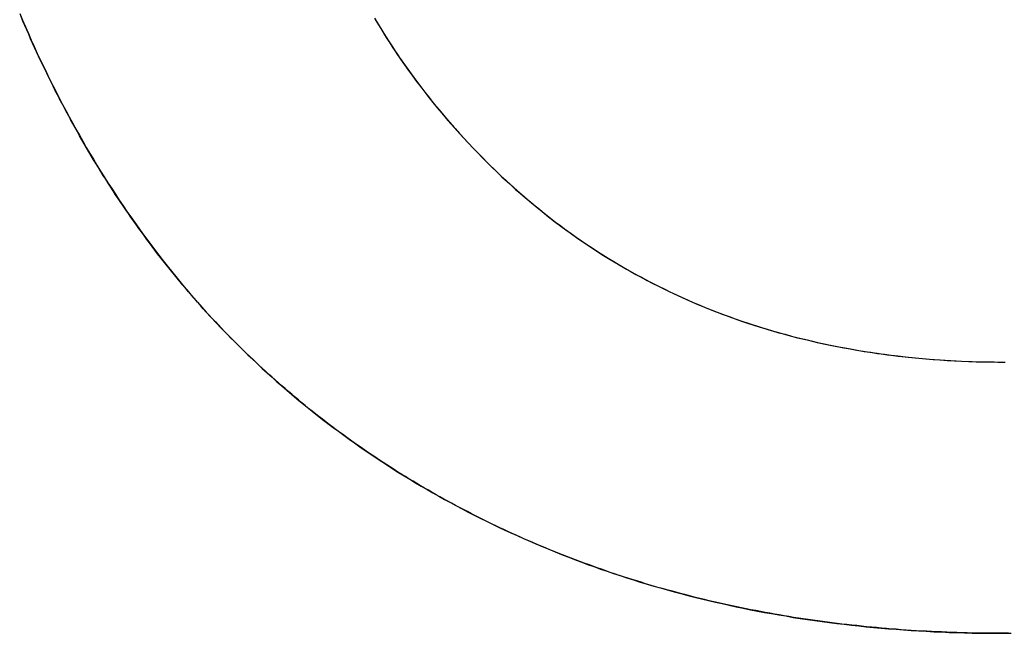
# Model space of a CAD drawing. Extents: x -3.81 to 3.81, y -1.89 to 1.9.
# Tile 81 of 149: x -0.0617 to -0.0179, y 1.1605 to 1.1878. Entities that reach past the tile are written whole.
import ezdxf

# ---------------------------------------------------------------- set-up
doc = ezdxf.new("R2010")
doc.units = 0
doc.layers.get('0').update_dxf_attribs({"linetype": 'CONTINUOUS'})

# ---------------------------------------------------------------- blocks, each defined once
blk = doc.blocks.new('*U1')
for p, q in [((-0.053401, 1.174802, 4.21), (-0.053401, 1.174802, 4.2098)), ((-0.053401, 1.174802, 4.21), (-0.053401, 1.174802, 4.2098)), ((-0.017915, 1.160488, 4.21), (-0.017915, 1.160488, 4.2098)), ((-0.017915, 1.160488, 4.21), (-0.017915, 1.160488, 4.2098))]:
    blk.add_line(p, q)
for points in [[(-0.053401, 1.1748, 4.21), (-0.053534, 1.17495, 4.21), (-0.053665, 1.1751, 4.21), (-0.053797, 1.17525, 4.21), (-0.053927, 1.1754, 4.21), (-0.054057, 1.17555, 4.21), (-0.054187, 1.1757, 4.21), (-0.054315, 1.17585, 4.21), (-0.054443, 1.176, 4.21), (-0.054571, 1.17615, 4.21), (-0.054698, 1.17631, 4.21), (-0.054824, 1.17646, 4.21), (-0.054949, 1.17662, 4.21), (-0.055074, 1.17677, 4.21), (-0.055198, 1.17693, 4.21), (-0.055322, 1.17709, 4.21), (-0.055445, 1.17724, 4.21), (-0.055567, 1.1774, 4.21), (-0.055689, 1.17756, 4.21), (-0.05581, 1.17772, 4.21), (-0.05593, 1.17788, 4.21), (-0.05605, 1.17804, 4.21), (-0.056169, 1.17821, 4.21), (-0.056287, 1.17837, 4.21), (-0.056405, 1.17853, 4.21), (-0.056522, 1.1787, 4.21), (-0.056639, 1.17886, 4.21), (-0.056755, 1.17903, 4.21), (-0.05687, 1.17919, 4.21), (-0.056985, 1.17936, 4.21), (-0.057099, 1.17953, 4.21), (-0.057212, 1.17969, 4.21), (-0.057325, 1.17986, 4.21), (-0.057437, 1.18003, 4.21), (-0.057548, 1.1802, 4.21), (-0.057659, 1.18037, 4.21), (-0.057769, 1.18055, 4.21), (-0.057878, 1.18072, 4.21), (-0.057987, 1.18089, 4.21), (-0.058096, 1.18106, 4.21), (-0.058203, 1.18124, 4.21), (-0.05831, 1.18141, 4.21), (-0.058417, 1.18159, 4.21), (-0.058522, 1.18177, 4.21), (-0.058627, 1.18194, 4.21), (-0.058732, 1.18212, 4.21), (-0.058835, 1.1823, 4.21), (-0.058938, 1.18248, 4.21), (-0.059041, 1.18266, 4.21), (-0.059143, 1.18284, 4.21), (-0.059244, 1.18302, 4.21), (-0.059345, 1.1832, 4.21), (-0.059444, 1.18338, 4.21), (-0.059544, 1.18357, 4.21), (-0.059642, 1.18375, 4.21), (-0.05974, 1.18394, 4.21), (-0.059838, 1.18412, 4.21), (-0.059935, 1.18431, 4.21), (-0.060031, 1.18449, 4.21), (-0.060126, 1.18468, 4.21), (-0.060221, 1.18487, 4.21), (-0.060315, 1.18506, 4.21), (-0.060408, 1.18525, 4.21), (-0.060501, 1.18544, 4.21), (-0.060594, 1.18563, 4.21), (-0.060685, 1.18582, 4.21), (-0.060776, 1.18601, 4.21), (-0.060867, 1.1862, 4.21), (-0.060956, 1.1864, 4.21), (-0.061045, 1.18659, 4.21), (-0.061134, 1.18679, 4.21), (-0.061222, 1.18698, 4.21), (-0.061309, 1.18718, 4.21), (-0.061395, 1.18738, 4.21), (-0.061481, 1.18757, 4.21), (-0.061566, 1.18777, 4.21), (-0.061651, 1.18797, 4.21)], [(-0.06171, 1.18811, 4.2098), (-0.061583, 1.18781, 4.2098), (-0.061455, 1.18751, 4.2098), (-0.061325, 1.18722, 4.2098), (-0.061194, 1.18692, 4.2098), (-0.061061, 1.18663, 4.2098), (-0.060927, 1.18633, 4.2098), (-0.060792, 1.18604, 4.2098), (-0.060655, 1.18576, 4.2098), (-0.060517, 1.18547, 4.2098), (-0.060377, 1.18518, 4.2098), (-0.060236, 1.1849, 4.2098), (-0.060093, 1.18462, 4.2098), (-0.059949, 1.18433, 4.2098), (-0.059803, 1.18405, 4.2098), (-0.059656, 1.18378, 4.2098), (-0.059508, 1.1835, 4.2098), (-0.059358, 1.18323, 4.2098), (-0.059207, 1.18295, 4.2098), (-0.059054, 1.18268, 4.2098), (-0.0589, 1.18241, 4.2098), (-0.058744, 1.18214, 4.2098), (-0.058587, 1.18187, 4.2098), (-0.058428, 1.18161, 4.2098), (-0.058268, 1.18134, 4.2098), (-0.058107, 1.18108, 4.2098), (-0.057944, 1.18082, 4.2098), (-0.057779, 1.18056, 4.2098), (-0.057614, 1.1803, 4.2098), (-0.057446, 1.18005, 4.2098), (-0.057278, 1.17979, 4.2098), (-0.057107, 1.17954, 4.2098), (-0.056936, 1.17929, 4.2098), (-0.056763, 1.17904, 4.2098), (-0.056588, 1.17879, 4.2098), (-0.056412, 1.17854, 4.2098), (-0.056235, 1.1783, 4.2098), (-0.056056, 1.17805, 4.2098), (-0.055876, 1.17781, 4.2098), (-0.055694, 1.17757, 4.2098), (-0.055511, 1.17733, 4.2098), (-0.055327, 1.17709, 4.2098), (-0.055141, 1.17686, 4.2098), (-0.054953, 1.17662, 4.2098), (-0.054764, 1.17639, 4.2098), (-0.054574, 1.17616, 4.2098), (-0.054382, 1.17593, 4.2098), (-0.054189, 1.1757, 4.2098), (-0.053994, 1.17547, 4.2098), (-0.053798, 1.17525, 4.2098), (-0.0536, 1.17502, 4.2098), (-0.053401, 1.1748, 4.2098)], [(-0.06171, 1.18811, 4.2098), (-0.061583, 1.18781, 4.2098), (-0.061455, 1.18751, 4.2098), (-0.061325, 1.18722, 4.2098), (-0.061194, 1.18692, 4.2098), (-0.061061, 1.18663, 4.2098), (-0.060927, 1.18633, 4.2098), (-0.060792, 1.18604, 4.2098), (-0.060655, 1.18576, 4.2098), (-0.060517, 1.18547, 4.2098), (-0.060377, 1.18518, 4.2098), (-0.060236, 1.1849, 4.2098), (-0.060093, 1.18462, 4.2098), (-0.059949, 1.18433, 4.2098), (-0.059803, 1.18405, 4.2098), (-0.059656, 1.18378, 4.2098), (-0.059508, 1.1835, 4.2098), (-0.059358, 1.18323, 4.2098), (-0.059207, 1.18295, 4.2098), (-0.059054, 1.18268, 4.2098), (-0.0589, 1.18241, 4.2098), (-0.058744, 1.18214, 4.2098), (-0.058587, 1.18187, 4.2098), (-0.058428, 1.18161, 4.2098), (-0.058268, 1.18134, 4.2098), (-0.058107, 1.18108, 4.2098), (-0.057944, 1.18082, 4.2098), (-0.057779, 1.18056, 4.2098), (-0.057614, 1.1803, 4.2098), (-0.057446, 1.18005, 4.2098), (-0.057278, 1.17979, 4.2098), (-0.057107, 1.17954, 4.2098), (-0.056936, 1.17929, 4.2098), (-0.056763, 1.17904, 4.2098), (-0.056588, 1.17879, 4.2098), (-0.056412, 1.17854, 4.2098), (-0.056235, 1.1783, 4.2098), (-0.056056, 1.17805, 4.2098), (-0.055876, 1.17781, 4.2098), (-0.055694, 1.17757, 4.2098), (-0.055511, 1.17733, 4.2098), (-0.055327, 1.17709, 4.2098), (-0.055141, 1.17686, 4.2098), (-0.054953, 1.17662, 4.2098), (-0.054764, 1.17639, 4.2098), (-0.054574, 1.17616, 4.2098), (-0.054382, 1.17593, 4.2098), (-0.054189, 1.1757, 4.2098), (-0.053994, 1.17547, 4.2098), (-0.053798, 1.17525, 4.2098), (-0.0536, 1.17502, 4.2098), (-0.053401, 1.1748, 4.2098)], [(-0.053401, 1.1748, 4.21), (-0.053534, 1.17495, 4.21), (-0.053665, 1.1751, 4.21), (-0.053797, 1.17525, 4.21), (-0.053927, 1.1754, 4.21), (-0.054057, 1.17555, 4.21), (-0.054187, 1.1757, 4.21), (-0.054315, 1.17585, 4.21), (-0.054443, 1.176, 4.21), (-0.054571, 1.17615, 4.21), (-0.054698, 1.17631, 4.21), (-0.054824, 1.17646, 4.21), (-0.054949, 1.17662, 4.21), (-0.055074, 1.17677, 4.21), (-0.055198, 1.17693, 4.21), (-0.055322, 1.17709, 4.21), (-0.055445, 1.17724, 4.21), (-0.055567, 1.1774, 4.21), (-0.055689, 1.17756, 4.21), (-0.05581, 1.17772, 4.21), (-0.05593, 1.17788, 4.21), (-0.05605, 1.17804, 4.21), (-0.056169, 1.17821, 4.21), (-0.056287, 1.17837, 4.21), (-0.056405, 1.17853, 4.21), (-0.056522, 1.1787, 4.21), (-0.056639, 1.17886, 4.21), (-0.056755, 1.17903, 4.21), (-0.05687, 1.17919, 4.21), (-0.056985, 1.17936, 4.21), (-0.057099, 1.17953, 4.21), (-0.057212, 1.17969, 4.21), (-0.057325, 1.17986, 4.21), (-0.057437, 1.18003, 4.21), (-0.057548, 1.1802, 4.21), (-0.057659, 1.18037, 4.21), (-0.057769, 1.18055, 4.21), (-0.057878, 1.18072, 4.21), (-0.057987, 1.18089, 4.21), (-0.058096, 1.18106, 4.21), (-0.058203, 1.18124, 4.21), (-0.05831, 1.18141, 4.21), (-0.058417, 1.18159, 4.21), (-0.058522, 1.18177, 4.21), (-0.058627, 1.18194, 4.21), (-0.058732, 1.18212, 4.21), (-0.058835, 1.1823, 4.21), (-0.058938, 1.18248, 4.21), (-0.059041, 1.18266, 4.21), (-0.059143, 1.18284, 4.21), (-0.059244, 1.18302, 4.21), (-0.059345, 1.1832, 4.21), (-0.059444, 1.18338, 4.21), (-0.059544, 1.18357, 4.21), (-0.059642, 1.18375, 4.21), (-0.05974, 1.18394, 4.21), (-0.059838, 1.18412, 4.21), (-0.059935, 1.18431, 4.21), (-0.060031, 1.18449, 4.21), (-0.060126, 1.18468, 4.21), (-0.060221, 1.18487, 4.21), (-0.060315, 1.18506, 4.21), (-0.060408, 1.18525, 4.21), (-0.060501, 1.18544, 4.21), (-0.060594, 1.18563, 4.21), (-0.060685, 1.18582, 4.21), (-0.060776, 1.18601, 4.21), (-0.060867, 1.1862, 4.21), (-0.060956, 1.1864, 4.21), (-0.061045, 1.18659, 4.21), (-0.061134, 1.18679, 4.21), (-0.061222, 1.18698, 4.21), (-0.061309, 1.18718, 4.21), (-0.061395, 1.18738, 4.21), (-0.061481, 1.18757, 4.21), (-0.061566, 1.18777, 4.21), (-0.061651, 1.18797, 4.21)], [(-0.045912, 1.18789, 4.21), (-0.045751, 1.18763, 4.21), (-0.045589, 1.18736, 4.21), (-0.045425, 1.1871, 4.21), (-0.045259, 1.18684, 4.21), (-0.045091, 1.18658, 4.21), (-0.04492, 1.18633, 4.21), (-0.044748, 1.18607, 4.21), (-0.044574, 1.18582, 4.21), (-0.044397, 1.18557, 4.21), (-0.044219, 1.18533, 4.21), (-0.044038, 1.18508, 4.21), (-0.043856, 1.18484, 4.21), (-0.043671, 1.1846, 4.21), (-0.043485, 1.18436, 4.21), (-0.043296, 1.18413, 4.21), (-0.043105, 1.18389, 4.21), (-0.042912, 1.18366, 4.21), (-0.042718, 1.18343, 4.21), (-0.042522, 1.1832, 4.21), (-0.042324, 1.18298, 4.21), (-0.042125, 1.18276, 4.21), (-0.041925, 1.18254, 4.21), (-0.041723, 1.18232, 4.21), (-0.04152, 1.1821, 4.21), (-0.041315, 1.18189, 4.21), (-0.041109, 1.18168, 4.21), (-0.040902, 1.18147, 4.21), (-0.040693, 1.18126, 4.21), (-0.040483, 1.18106, 4.21), (-0.040271, 1.18086, 4.21), (-0.040058, 1.18066, 4.21), (-0.039844, 1.18047, 4.21), (-0.039628, 1.18027, 4.21), (-0.039411, 1.18008, 4.21), (-0.039193, 1.17989, 4.21), (-0.038973, 1.17971, 4.21), (-0.038751, 1.17952, 4.21), (-0.038529, 1.17934, 4.21), (-0.038304, 1.17916, 4.21), (-0.038079, 1.17898, 4.21), (-0.037852, 1.17881, 4.21), (-0.037623, 1.17864, 4.21), (-0.037394, 1.17847, 4.21), (-0.037162, 1.1783, 4.21), (-0.03693, 1.17814, 4.21), (-0.036696, 1.17797, 4.21), (-0.03646, 1.17781, 4.21), (-0.036224, 1.17766, 4.21), (-0.035986, 1.1775, 4.21), (-0.035746, 1.17735, 4.21), (-0.035505, 1.1772, 4.21), (-0.035263, 1.17705, 4.21), (-0.035019, 1.1769, 4.21), (-0.034774, 1.17676, 4.21), (-0.034527, 1.17662, 4.21), (-0.034279, 1.17648, 4.21), (-0.03403, 1.17635, 4.21), (-0.033779, 1.17621, 4.21), (-0.033527, 1.17608, 4.21), (-0.033273, 1.17595, 4.21), (-0.033018, 1.17583, 4.21), (-0.032762, 1.1757, 4.21), (-0.032504, 1.17558, 4.21), (-0.032245, 1.17546, 4.21), (-0.031984, 1.17534, 4.21), (-0.031722, 1.17523, 4.21), (-0.031459, 1.17512, 4.21), (-0.031194, 1.17501, 4.21), (-0.030928, 1.1749, 4.21), (-0.03066, 1.1748, 4.21), (-0.030391, 1.1747, 4.21), (-0.030121, 1.1746, 4.21), (-0.029849, 1.1745, 4.21), (-0.029576, 1.1744, 4.21), (-0.029302, 1.17431, 4.21), (-0.029025, 1.17422, 4.21), (-0.028748, 1.17413, 4.21), (-0.028469, 1.17405, 4.21), (-0.028189, 1.17396, 4.21), (-0.027908, 1.17388, 4.21), (-0.027625, 1.17381, 4.21), (-0.02734, 1.17373, 4.21), (-0.027054, 1.17366, 4.21), (-0.026767, 1.17359, 4.21), (-0.026479, 1.17352, 4.21), (-0.026189, 1.17345, 4.21), (-0.025897, 1.17339, 4.21), (-0.025604, 1.17333, 4.21), (-0.02531, 1.17327, 4.21), (-0.025015, 1.17321, 4.21), (-0.024718, 1.17316, 4.21), (-0.024419, 1.1731, 4.21), (-0.024119, 1.17305, 4.21), (-0.023818, 1.17301, 4.21), (-0.023516, 1.17296, 4.21), (-0.023212, 1.17292, 4.21), (-0.022906, 1.17288, 4.21), (-0.0226, 1.17284, 4.21), (-0.022291, 1.17281, 4.21), (-0.021982, 1.17278, 4.21), (-0.021671, 1.17275, 4.21), (-0.021358, 1.17272, 4.21), (-0.021045, 1.17269, 4.21), (-0.020729, 1.17267, 4.21), (-0.020413, 1.17265, 4.21), (-0.020095, 1.17263, 4.21), (-0.019775, 1.17262, 4.21), (-0.019455, 1.1726, 4.21), (-0.019132, 1.17259, 4.21), (-0.018809, 1.17258, 4.21), (-0.018484, 1.17258, 4.21), (-0.018158, 1.17257, 4.21), (-0.01783, 1.17257, 4.21)], [(-0.045879, 1.18784, 4.2098), (-0.045637, 1.18744, 4.2098), (-0.04539, 1.18704, 4.2098), (-0.045138, 1.18666, 4.2098), (-0.044882, 1.18627, 4.2098), (-0.044622, 1.18589, 4.2098), (-0.044357, 1.18552, 4.2098), (-0.044087, 1.18515, 4.2098), (-0.043812, 1.18478, 4.2098), (-0.043533, 1.18442, 4.2098), (-0.04325, 1.18407, 4.2098), (-0.042961, 1.18372, 4.2098), (-0.042668, 1.18337, 4.2098), (-0.042372, 1.18303, 4.2098), (-0.042073, 1.1827, 4.2098), (-0.041771, 1.18237, 4.2098), (-0.041465, 1.18204, 4.2098), (-0.041156, 1.18173, 4.2098), (-0.040844, 1.18141, 4.2098), (-0.040529, 1.18111, 4.2098), (-0.040211, 1.1808, 4.2098), (-0.03989, 1.18051, 4.2098), (-0.039565, 1.18022, 4.2098), (-0.039237, 1.17993, 4.2098), (-0.038906, 1.17965, 4.2098), (-0.038572, 1.17938, 4.2098), (-0.038235, 1.17911, 4.2098), (-0.037895, 1.17884, 4.2098), (-0.037551, 1.17858, 4.2098), (-0.037204, 1.17833, 4.2098), (-0.036854, 1.17808, 4.2098), (-0.036501, 1.17784, 4.2098), (-0.036145, 1.1776, 4.2098), (-0.035786, 1.17737, 4.2098), (-0.035423, 1.17715, 4.2098), (-0.035057, 1.17693, 4.2098), (-0.034688, 1.17671, 4.2098), (-0.034316, 1.1765, 4.2098), (-0.033941, 1.1763, 4.2098), (-0.033563, 1.1761, 4.2098), (-0.033181, 1.17591, 4.2098), (-0.032796, 1.17572, 4.2098), (-0.032408, 1.17554, 4.2098), (-0.032017, 1.17536, 4.2098), (-0.031623, 1.17519, 4.2098), (-0.031225, 1.17502, 4.2098), (-0.030825, 1.17486, 4.2098), (-0.030421, 1.17471, 4.2098), (-0.030014, 1.17456, 4.2098), (-0.029604, 1.17441, 4.2098), (-0.029191, 1.17427, 4.2098), (-0.028774, 1.17414, 4.2098), (-0.028355, 1.17401, 4.2098), (-0.027932, 1.17389, 4.2098), (-0.027506, 1.17377, 4.2098), (-0.027077, 1.17366, 4.2098), (-0.026645, 1.17356, 4.2098), (-0.026209, 1.17345, 4.2098), (-0.025771, 1.17336, 4.2098), (-0.025329, 1.17327, 4.2098), (-0.024884, 1.17319, 4.2098), (-0.024436, 1.17311, 4.2098), (-0.023984, 1.17303, 4.2098), (-0.02353, 1.17297, 4.2098), (-0.023072, 1.1729, 4.2098), (-0.022612, 1.17285, 4.2098), (-0.022148, 1.17279, 4.2098), (-0.021681, 1.17275, 4.2098), (-0.02121, 1.17271, 4.2098), (-0.020737, 1.17267, 4.2098), (-0.02026, 1.17264, 4.2098), (-0.01978, 1.17262, 4.2098), (-0.019297, 1.1726, 4.2098), (-0.018811, 1.17258, 4.2098), (-0.018322, 1.17258, 4.2098), (-0.01783, 1.17257, 4.2098)], [(-0.045879, 1.18784, 4.2098), (-0.045637, 1.18744, 4.2098), (-0.04539, 1.18704, 4.2098), (-0.045138, 1.18666, 4.2098), (-0.044882, 1.18627, 4.2098), (-0.044622, 1.18589, 4.2098), (-0.044357, 1.18552, 4.2098), (-0.044087, 1.18515, 4.2098), (-0.043812, 1.18478, 4.2098), (-0.043533, 1.18442, 4.2098), (-0.04325, 1.18407, 4.2098), (-0.042961, 1.18372, 4.2098), (-0.042668, 1.18337, 4.2098), (-0.042372, 1.18303, 4.2098), (-0.042073, 1.1827, 4.2098), (-0.041771, 1.18237, 4.2098), (-0.041465, 1.18204, 4.2098), (-0.041156, 1.18173, 4.2098), (-0.040844, 1.18141, 4.2098), (-0.040529, 1.18111, 4.2098), (-0.040211, 1.1808, 4.2098), (-0.03989, 1.18051, 4.2098), (-0.039565, 1.18022, 4.2098), (-0.039237, 1.17993, 4.2098), (-0.038906, 1.17965, 4.2098), (-0.038572, 1.17938, 4.2098), (-0.038235, 1.17911, 4.2098), (-0.037895, 1.17884, 4.2098), (-0.037551, 1.17858, 4.2098), (-0.037204, 1.17833, 4.2098), (-0.036854, 1.17808, 4.2098), (-0.036501, 1.17784, 4.2098), (-0.036145, 1.1776, 4.2098), (-0.035786, 1.17737, 4.2098), (-0.035423, 1.17715, 4.2098), (-0.035057, 1.17693, 4.2098), (-0.034688, 1.17671, 4.2098), (-0.034316, 1.1765, 4.2098), (-0.033941, 1.1763, 4.2098), (-0.033563, 1.1761, 4.2098), (-0.033181, 1.17591, 4.2098), (-0.032796, 1.17572, 4.2098), (-0.032408, 1.17554, 4.2098), (-0.032017, 1.17536, 4.2098), (-0.031623, 1.17519, 4.2098), (-0.031225, 1.17502, 4.2098), (-0.030825, 1.17486, 4.2098), (-0.030421, 1.17471, 4.2098), (-0.030014, 1.17456, 4.2098), (-0.029604, 1.17441, 4.2098), (-0.029191, 1.17427, 4.2098), (-0.028774, 1.17414, 4.2098), (-0.028355, 1.17401, 4.2098), (-0.027932, 1.17389, 4.2098), (-0.027506, 1.17377, 4.2098), (-0.027077, 1.17366, 4.2098), (-0.026645, 1.17356, 4.2098), (-0.026209, 1.17345, 4.2098), (-0.025771, 1.17336, 4.2098), (-0.025329, 1.17327, 4.2098), (-0.024884, 1.17319, 4.2098), (-0.024436, 1.17311, 4.2098), (-0.023984, 1.17303, 4.2098), (-0.02353, 1.17297, 4.2098), (-0.023072, 1.1729, 4.2098), (-0.022612, 1.17285, 4.2098), (-0.022148, 1.17279, 4.2098), (-0.021681, 1.17275, 4.2098), (-0.02121, 1.17271, 4.2098), (-0.020737, 1.17267, 4.2098), (-0.02026, 1.17264, 4.2098), (-0.01978, 1.17262, 4.2098), (-0.019297, 1.1726, 4.2098), (-0.018811, 1.17258, 4.2098), (-0.018322, 1.17258, 4.2098), (-0.01783, 1.17257, 4.2098)], [(-0.045912, 1.18789, 4.21), (-0.045751, 1.18763, 4.21), (-0.045589, 1.18736, 4.21), (-0.045425, 1.1871, 4.21), (-0.045259, 1.18684, 4.21), (-0.045091, 1.18658, 4.21), (-0.04492, 1.18633, 4.21), (-0.044748, 1.18607, 4.21), (-0.044574, 1.18582, 4.21), (-0.044397, 1.18557, 4.21), (-0.044219, 1.18533, 4.21), (-0.044038, 1.18508, 4.21), (-0.043856, 1.18484, 4.21), (-0.043671, 1.1846, 4.21), (-0.043485, 1.18436, 4.21), (-0.043296, 1.18413, 4.21), (-0.043105, 1.18389, 4.21), (-0.042912, 1.18366, 4.21), (-0.042718, 1.18343, 4.21), (-0.042522, 1.1832, 4.21), (-0.042324, 1.18298, 4.21), (-0.042125, 1.18276, 4.21), (-0.041925, 1.18254, 4.21), (-0.041723, 1.18232, 4.21), (-0.04152, 1.1821, 4.21), (-0.041315, 1.18189, 4.21), (-0.041109, 1.18168, 4.21), (-0.040902, 1.18147, 4.21), (-0.040693, 1.18126, 4.21), (-0.040483, 1.18106, 4.21), (-0.040271, 1.18086, 4.21), (-0.040058, 1.18066, 4.21), (-0.039844, 1.18047, 4.21), (-0.039628, 1.18027, 4.21), (-0.039411, 1.18008, 4.21), (-0.039193, 1.17989, 4.21), (-0.038973, 1.17971, 4.21), (-0.038751, 1.17952, 4.21), (-0.038529, 1.17934, 4.21), (-0.038304, 1.17916, 4.21), (-0.038079, 1.17898, 4.21), (-0.037852, 1.17881, 4.21), (-0.037623, 1.17864, 4.21), (-0.037394, 1.17847, 4.21), (-0.037162, 1.1783, 4.21), (-0.03693, 1.17814, 4.21), (-0.036696, 1.17797, 4.21), (-0.03646, 1.17781, 4.21), (-0.036224, 1.17766, 4.21), (-0.035986, 1.1775, 4.21), (-0.035746, 1.17735, 4.21), (-0.035505, 1.1772, 4.21), (-0.035263, 1.17705, 4.21), (-0.035019, 1.1769, 4.21), (-0.034774, 1.17676, 4.21), (-0.034527, 1.17662, 4.21), (-0.034279, 1.17648, 4.21), (-0.03403, 1.17635, 4.21), (-0.033779, 1.17621, 4.21), (-0.033527, 1.17608, 4.21), (-0.033273, 1.17595, 4.21), (-0.033018, 1.17583, 4.21), (-0.032762, 1.1757, 4.21), (-0.032504, 1.17558, 4.21), (-0.032245, 1.17546, 4.21), (-0.031984, 1.17534, 4.21), (-0.031722, 1.17523, 4.21), (-0.031459, 1.17512, 4.21), (-0.031194, 1.17501, 4.21), (-0.030928, 1.1749, 4.21), (-0.03066, 1.1748, 4.21), (-0.030391, 1.1747, 4.21), (-0.030121, 1.1746, 4.21), (-0.029849, 1.1745, 4.21), (-0.029576, 1.1744, 4.21), (-0.029302, 1.17431, 4.21), (-0.029025, 1.17422, 4.21), (-0.028748, 1.17413, 4.21), (-0.028469, 1.17405, 4.21), (-0.028189, 1.17396, 4.21), (-0.027908, 1.17388, 4.21), (-0.027625, 1.17381, 4.21), (-0.02734, 1.17373, 4.21), (-0.027054, 1.17366, 4.21), (-0.026767, 1.17359, 4.21), (-0.026479, 1.17352, 4.21), (-0.026189, 1.17345, 4.21), (-0.025897, 1.17339, 4.21), (-0.025604, 1.17333, 4.21), (-0.02531, 1.17327, 4.21), (-0.025015, 1.17321, 4.21), (-0.024718, 1.17316, 4.21), (-0.024419, 1.1731, 4.21), (-0.024119, 1.17305, 4.21), (-0.023818, 1.17301, 4.21), (-0.023516, 1.17296, 4.21), (-0.023212, 1.17292, 4.21), (-0.022906, 1.17288, 4.21), (-0.0226, 1.17284, 4.21), (-0.022291, 1.17281, 4.21), (-0.021982, 1.17278, 4.21), (-0.021671, 1.17275, 4.21), (-0.021358, 1.17272, 4.21), (-0.021045, 1.17269, 4.21), (-0.020729, 1.17267, 4.21), (-0.020413, 1.17265, 4.21), (-0.020095, 1.17263, 4.21), (-0.019775, 1.17262, 4.21), (-0.019455, 1.1726, 4.21), (-0.019132, 1.17259, 4.21), (-0.018809, 1.17258, 4.21), (-0.018484, 1.17258, 4.21), (-0.018158, 1.17257, 4.21), (-0.01783, 1.17257, 4.21)], [(-0.017915, 1.16049, 4.21), (-0.018147, 1.16049, 4.21), (-0.018378, 1.16049, 4.21), (-0.018608, 1.16049, 4.21), (-0.018838, 1.16049, 4.21), (-0.019068, 1.1605, 4.21), (-0.019297, 1.1605, 4.21), (-0.019526, 1.16051, 4.21), (-0.019754, 1.16051, 4.21), (-0.019982, 1.16052, 4.21), (-0.020209, 1.16053, 4.21), (-0.020436, 1.16054, 4.21), (-0.020662, 1.16055, 4.21), (-0.020888, 1.16056, 4.21), (-0.021114, 1.16057, 4.21), (-0.021339, 1.16058, 4.21), (-0.021564, 1.16059, 4.21), (-0.021788, 1.1606, 4.21), (-0.022012, 1.16062, 4.21), (-0.022235, 1.16063, 4.21), (-0.022458, 1.16065, 4.21), (-0.022681, 1.16067, 4.21), (-0.022903, 1.16068, 4.21), (-0.023124, 1.1607, 4.21), (-0.023346, 1.16072, 4.21), (-0.023566, 1.16074, 4.21), (-0.023787, 1.16076, 4.21), (-0.024007, 1.16078, 4.21), (-0.024226, 1.1608, 4.21), (-0.024445, 1.16083, 4.21), (-0.024664, 1.16085, 4.21), (-0.024882, 1.16088, 4.21), (-0.025099, 1.1609, 4.21), (-0.025316, 1.16093, 4.21), (-0.025533, 1.16095, 4.21), (-0.02575, 1.16098, 4.21), (-0.025965, 1.16101, 4.21), (-0.026181, 1.16104, 4.21), (-0.026396, 1.16107, 4.21), (-0.02661, 1.1611, 4.21), (-0.026825, 1.16113, 4.21), (-0.027038, 1.16117, 4.21), (-0.027251, 1.1612, 4.21), (-0.027464, 1.16123, 4.21), (-0.027677, 1.16127, 4.21), (-0.027889, 1.16131, 4.21), (-0.0281, 1.16134, 4.21), (-0.028311, 1.16138, 4.21), (-0.028522, 1.16142, 4.21), (-0.028732, 1.16146, 4.21), (-0.028941, 1.1615, 4.21), (-0.029151, 1.16154, 4.21), (-0.02936, 1.16158, 4.21), (-0.029568, 1.16162, 4.21), (-0.029776, 1.16167, 4.21), (-0.029983, 1.16171, 4.21), (-0.03019, 1.16175, 4.21), (-0.030397, 1.1618, 4.21), (-0.030603, 1.16185, 4.21), (-0.030809, 1.16189, 4.21), (-0.031014, 1.16194, 4.21), (-0.031219, 1.16199, 4.21), (-0.031423, 1.16204, 4.21), (-0.031627, 1.16209, 4.21), (-0.031831, 1.16214, 4.21), (-0.032034, 1.1622, 4.21), (-0.032237, 1.16225, 4.21), (-0.032439, 1.1623, 4.21), (-0.03264, 1.16236, 4.21), (-0.032842, 1.16241, 4.21), (-0.033043, 1.16247, 4.21), (-0.033243, 1.16252, 4.21), (-0.033443, 1.16258, 4.21), (-0.033642, 1.16264, 4.21), (-0.033842, 1.1627, 4.21), (-0.03404, 1.16276, 4.21), (-0.034238, 1.16282, 4.21), (-0.034436, 1.16288, 4.21), (-0.034634, 1.16295, 4.21), (-0.034831, 1.16301, 4.21), (-0.035027, 1.16307, 4.21), (-0.035223, 1.16314, 4.21), (-0.035418, 1.1632, 4.21), (-0.035614, 1.16327, 4.21), (-0.035808, 1.16334, 4.21), (-0.036002, 1.16341, 4.21), (-0.036196, 1.16348, 4.21), (-0.03639, 1.16355, 4.21), (-0.036583, 1.16362, 4.21), (-0.036775, 1.16369, 4.21), (-0.036967, 1.16376, 4.21), (-0.037159, 1.16383, 4.21), (-0.03735, 1.16391, 4.21), (-0.03754, 1.16398, 4.21), (-0.037731, 1.16406, 4.21), (-0.037921, 1.16413, 4.21), (-0.03811, 1.16421, 4.21), (-0.038299, 1.16429, 4.21), (-0.038487, 1.16437, 4.21), (-0.038675, 1.16445, 4.21), (-0.038862, 1.16453, 4.21), (-0.039048, 1.16461, 4.21), (-0.039234, 1.16469, 4.21), (-0.039419, 1.16477, 4.21), (-0.039604, 1.16486, 4.21), (-0.039788, 1.16494, 4.21), (-0.039971, 1.16502, 4.21), (-0.040154, 1.16511, 4.21), (-0.040336, 1.16519, 4.21), (-0.040518, 1.16528, 4.21), (-0.040699, 1.16537, 4.21), (-0.04088, 1.16546, 4.21), (-0.041059, 1.16554, 4.21), (-0.041239, 1.16563, 4.21), (-0.041418, 1.16572, 4.21), (-0.041596, 1.16581, 4.21), (-0.041773, 1.16591, 4.21), (-0.04195, 1.166, 4.21), (-0.042126, 1.16609, 4.21), (-0.042302, 1.16618, 4.21), (-0.042478, 1.16628, 4.21), (-0.042652, 1.16637, 4.21), (-0.042826, 1.16647, 4.21), (-0.042999, 1.16657, 4.21), (-0.043172, 1.16666, 4.21), (-0.043344, 1.16676, 4.21), (-0.043516, 1.16686, 4.21), (-0.043687, 1.16696, 4.21), (-0.043858, 1.16706, 4.21), (-0.044027, 1.16716, 4.21), (-0.044197, 1.16726, 4.21), (-0.044365, 1.16736, 4.21), (-0.044533, 1.16747, 4.21), (-0.044701, 1.16757, 4.21), (-0.044868, 1.16767, 4.21), (-0.045034, 1.16778, 4.21), (-0.0452, 1.16789, 4.21), (-0.045365, 1.16799, 4.21), (-0.045529, 1.1681, 4.21), (-0.045693, 1.16821, 4.21), (-0.045857, 1.16832, 4.21), (-0.046019, 1.16842, 4.21), (-0.046181, 1.16853, 4.21), (-0.046343, 1.16865, 4.21), (-0.046504, 1.16876, 4.21), (-0.046664, 1.16887, 4.21), (-0.046824, 1.16898, 4.21), (-0.046983, 1.1691, 4.21), (-0.047142, 1.16921, 4.21), (-0.0473, 1.16933, 4.21), (-0.047457, 1.16944, 4.21), (-0.047614, 1.16956, 4.21), (-0.04777, 1.16967, 4.21), (-0.047926, 1.16979, 4.21), (-0.048081, 1.16991, 4.21), (-0.048235, 1.17003, 4.21), (-0.048389, 1.17015, 4.21), (-0.048543, 1.17027, 4.21), (-0.048695, 1.17039, 4.21), (-0.048847, 1.17051, 4.21), (-0.048999, 1.17064, 4.21), (-0.04915, 1.17076, 4.21), (-0.0493, 1.17089, 4.21), (-0.04945, 1.17101, 4.21), (-0.049599, 1.17114, 4.21), (-0.049747, 1.17126, 4.21), (-0.049895, 1.17139, 4.21), (-0.050042, 1.17152, 4.21), (-0.050189, 1.17165, 4.21), (-0.050335, 1.17178, 4.21), (-0.050481, 1.17191, 4.21), (-0.050626, 1.17204, 4.21), (-0.05077, 1.17217, 4.21), (-0.050914, 1.1723, 4.21), (-0.051057, 1.17243, 4.21), (-0.0512, 1.17257, 4.21), (-0.051342, 1.1727, 4.21), (-0.051483, 1.17284, 4.21), (-0.051624, 1.17297, 4.21), (-0.051764, 1.17311, 4.21), (-0.051904, 1.17325, 4.21), (-0.052043, 1.17338, 4.21), (-0.052182, 1.17352, 4.21), (-0.052319, 1.17366, 4.21), (-0.052457, 1.1738, 4.21), (-0.052593, 1.17394, 4.21), (-0.052729, 1.17408, 4.21), (-0.052865, 1.17423, 4.21), (-0.053, 1.17437, 4.21), (-0.053134, 1.17451, 4.21), (-0.053268, 1.17466, 4.21), (-0.053401, 1.1748, 4.21)], [(-0.053401, 1.1748, 4.2098), (-0.053201, 1.17458, 4.2098), (-0.052999, 1.17437, 4.2098), (-0.052796, 1.17415, 4.2098), (-0.052591, 1.17394, 4.2098), (-0.052386, 1.17373, 4.2098), (-0.052178, 1.17352, 4.2098), (-0.05197, 1.17331, 4.2098), (-0.05176, 1.1731, 4.2098), (-0.051549, 1.1729, 4.2098), (-0.051336, 1.1727, 4.2098), (-0.051123, 1.17249, 4.2098), (-0.050907, 1.17229, 4.2098), (-0.050691, 1.1721, 4.2098), (-0.050473, 1.1719, 4.2098), (-0.050254, 1.1717, 4.2098), (-0.050033, 1.17151, 4.2098), (-0.049811, 1.17132, 4.2098), (-0.049588, 1.17113, 4.2098), (-0.049364, 1.17094, 4.2098), (-0.049138, 1.17075, 4.2098), (-0.048911, 1.17057, 4.2098), (-0.048682, 1.17038, 4.2098), (-0.048452, 1.1702, 4.2098), (-0.048221, 1.17002, 4.2098), (-0.047988, 1.16984, 4.2098), (-0.047754, 1.16966, 4.2098), (-0.047519, 1.16949, 4.2098), (-0.047282, 1.16931, 4.2098), (-0.047045, 1.16914, 4.2098), (-0.046805, 1.16897, 4.2098), (-0.046565, 1.1688, 4.2098), (-0.046323, 1.16863, 4.2098), (-0.046079, 1.16847, 4.2098), (-0.045835, 1.1683, 4.2098), (-0.045589, 1.16814, 4.2098), (-0.045341, 1.16798, 4.2098), (-0.045093, 1.16782, 4.2098), (-0.044843, 1.16766, 4.2098), (-0.044591, 1.1675, 4.2098), (-0.044339, 1.16735, 4.2098), (-0.044085, 1.16719, 4.2098), (-0.043829, 1.16704, 4.2098), (-0.043573, 1.16689, 4.2098), (-0.043315, 1.16674, 4.2098), (-0.043055, 1.1666, 4.2098), (-0.042795, 1.16645, 4.2098), (-0.042533, 1.16631, 4.2098), (-0.042269, 1.16617, 4.2098), (-0.042004, 1.16603, 4.2098), (-0.041738, 1.16589, 4.2098), (-0.041471, 1.16575, 4.2098), (-0.041202, 1.16562, 4.2098), (-0.040932, 1.16548, 4.2098), (-0.040661, 1.16535, 4.2098), (-0.040388, 1.16522, 4.2098), (-0.040114, 1.16509, 4.2098), (-0.039838, 1.16496, 4.2098), (-0.039562, 1.16484, 4.2098), (-0.039283, 1.16471, 4.2098), (-0.039004, 1.16459, 4.2098), (-0.038723, 1.16447, 4.2098), (-0.038441, 1.16435, 4.2098), (-0.038158, 1.16423, 4.2098), (-0.037873, 1.16412, 4.2098), (-0.037587, 1.164, 4.2098), (-0.0373, 1.16389, 4.2098), (-0.037012, 1.16378, 4.2098), (-0.036724, 1.16367, 4.2098), (-0.036434, 1.16356, 4.2098), (-0.036143, 1.16346, 4.2098), (-0.035851, 1.16335, 4.2098), (-0.035558, 1.16325, 4.2098), (-0.035265, 1.16315, 4.2098), (-0.03497, 1.16306, 4.2098), (-0.034674, 1.16296, 4.2098), (-0.034377, 1.16287, 4.2098), (-0.034079, 1.16277, 4.2098), (-0.03378, 1.16268, 4.2098), (-0.033481, 1.16259, 4.2098), (-0.03318, 1.16251, 4.2098), (-0.032878, 1.16242, 4.2098), (-0.032575, 1.16234, 4.2098), (-0.032272, 1.16226, 4.2098), (-0.031967, 1.16218, 4.2098), (-0.031661, 1.1621, 4.2098), (-0.031354, 1.16202, 4.2098), (-0.031046, 1.16195, 4.2098), (-0.030738, 1.16188, 4.2098), (-0.030428, 1.16181, 4.2098), (-0.030117, 1.16174, 4.2098), (-0.029805, 1.16167, 4.2098), (-0.029492, 1.16161, 4.2098), (-0.029179, 1.16154, 4.2098), (-0.028864, 1.16148, 4.2098), (-0.028548, 1.16142, 4.2098), (-0.028231, 1.16137, 4.2098), (-0.027914, 1.16131, 4.2098), (-0.027595, 1.16126, 4.2098), (-0.027275, 1.1612, 4.2098), (-0.026954, 1.16115, 4.2098), (-0.026632, 1.16111, 4.2098), (-0.02631, 1.16106, 4.2098), (-0.025986, 1.16101, 4.2098), (-0.025661, 1.16097, 4.2098), (-0.025335, 1.16093, 4.2098), (-0.025008, 1.16089, 4.2098), (-0.024681, 1.16085, 4.2098), (-0.024352, 1.16082, 4.2098), (-0.024022, 1.16078, 4.2098), (-0.023691, 1.16075, 4.2098), (-0.02336, 1.16072, 4.2098), (-0.023027, 1.16069, 4.2098), (-0.022693, 1.16067, 4.2098), (-0.022358, 1.16064, 4.2098), (-0.022023, 1.16062, 4.2098), (-0.021686, 1.1606, 4.2098), (-0.021348, 1.16058, 4.2098), (-0.021009, 1.16056, 4.2098), (-0.02067, 1.16055, 4.2098), (-0.020329, 1.16053, 4.2098), (-0.019987, 1.16052, 4.2098), (-0.019644, 1.16051, 4.2098), (-0.0193, 1.1605, 4.2098), (-0.018956, 1.1605, 4.2098), (-0.01861, 1.16049, 4.2098), (-0.018263, 1.16049, 4.2098), (-0.017915, 1.16049, 4.2098)], [(-0.053401, 1.1748, 4.2098), (-0.053201, 1.17458, 4.2098), (-0.052999, 1.17437, 4.2098), (-0.052796, 1.17415, 4.2098), (-0.052591, 1.17394, 4.2098), (-0.052386, 1.17373, 4.2098), (-0.052178, 1.17352, 4.2098), (-0.05197, 1.17331, 4.2098), (-0.05176, 1.1731, 4.2098), (-0.051549, 1.1729, 4.2098), (-0.051336, 1.1727, 4.2098), (-0.051123, 1.17249, 4.2098), (-0.050907, 1.17229, 4.2098), (-0.050691, 1.1721, 4.2098), (-0.050473, 1.1719, 4.2098), (-0.050254, 1.1717, 4.2098), (-0.050033, 1.17151, 4.2098), (-0.049811, 1.17132, 4.2098), (-0.049588, 1.17113, 4.2098), (-0.049364, 1.17094, 4.2098), (-0.049138, 1.17075, 4.2098), (-0.048911, 1.17057, 4.2098), (-0.048682, 1.17038, 4.2098), (-0.048452, 1.1702, 4.2098), (-0.048221, 1.17002, 4.2098), (-0.047988, 1.16984, 4.2098), (-0.047754, 1.16966, 4.2098), (-0.047519, 1.16949, 4.2098), (-0.047282, 1.16931, 4.2098), (-0.047045, 1.16914, 4.2098), (-0.046805, 1.16897, 4.2098), (-0.046565, 1.1688, 4.2098), (-0.046323, 1.16863, 4.2098), (-0.046079, 1.16847, 4.2098), (-0.045835, 1.1683, 4.2098), (-0.045589, 1.16814, 4.2098), (-0.045341, 1.16798, 4.2098), (-0.045093, 1.16782, 4.2098), (-0.044843, 1.16766, 4.2098), (-0.044591, 1.1675, 4.2098), (-0.044339, 1.16735, 4.2098), (-0.044085, 1.16719, 4.2098), (-0.043829, 1.16704, 4.2098), (-0.043573, 1.16689, 4.2098), (-0.043315, 1.16674, 4.2098), (-0.043055, 1.1666, 4.2098), (-0.042795, 1.16645, 4.2098), (-0.042533, 1.16631, 4.2098), (-0.042269, 1.16617, 4.2098), (-0.042004, 1.16603, 4.2098), (-0.041738, 1.16589, 4.2098), (-0.041471, 1.16575, 4.2098), (-0.041202, 1.16562, 4.2098), (-0.040932, 1.16548, 4.2098), (-0.040661, 1.16535, 4.2098), (-0.040388, 1.16522, 4.2098), (-0.040114, 1.16509, 4.2098), (-0.039838, 1.16496, 4.2098), (-0.039562, 1.16484, 4.2098), (-0.039283, 1.16471, 4.2098), (-0.039004, 1.16459, 4.2098), (-0.038723, 1.16447, 4.2098), (-0.038441, 1.16435, 4.2098), (-0.038158, 1.16423, 4.2098), (-0.037873, 1.16412, 4.2098), (-0.037587, 1.164, 4.2098), (-0.0373, 1.16389, 4.2098), (-0.037012, 1.16378, 4.2098), (-0.036724, 1.16367, 4.2098), (-0.036434, 1.16356, 4.2098), (-0.036143, 1.16346, 4.2098), (-0.035851, 1.16335, 4.2098), (-0.035558, 1.16325, 4.2098), (-0.035265, 1.16315, 4.2098), (-0.03497, 1.16306, 4.2098), (-0.034674, 1.16296, 4.2098), (-0.034377, 1.16287, 4.2098), (-0.034079, 1.16277, 4.2098), (-0.03378, 1.16268, 4.2098), (-0.033481, 1.16259, 4.2098), (-0.03318, 1.16251, 4.2098), (-0.032878, 1.16242, 4.2098), (-0.032575, 1.16234, 4.2098), (-0.032272, 1.16226, 4.2098), (-0.031967, 1.16218, 4.2098), (-0.031661, 1.1621, 4.2098), (-0.031354, 1.16202, 4.2098), (-0.031046, 1.16195, 4.2098), (-0.030738, 1.16188, 4.2098), (-0.030428, 1.16181, 4.2098), (-0.030117, 1.16174, 4.2098), (-0.029805, 1.16167, 4.2098), (-0.029492, 1.16161, 4.2098), (-0.029179, 1.16154, 4.2098), (-0.028864, 1.16148, 4.2098), (-0.028548, 1.16142, 4.2098), (-0.028231, 1.16137, 4.2098), (-0.027914, 1.16131, 4.2098), (-0.027595, 1.16126, 4.2098), (-0.027275, 1.1612, 4.2098), (-0.026954, 1.16115, 4.2098), (-0.026632, 1.16111, 4.2098), (-0.02631, 1.16106, 4.2098), (-0.025986, 1.16101, 4.2098), (-0.025661, 1.16097, 4.2098), (-0.025335, 1.16093, 4.2098), (-0.025008, 1.16089, 4.2098), (-0.024681, 1.16085, 4.2098), (-0.024352, 1.16082, 4.2098), (-0.024022, 1.16078, 4.2098), (-0.023691, 1.16075, 4.2098), (-0.02336, 1.16072, 4.2098), (-0.023027, 1.16069, 4.2098), (-0.022693, 1.16067, 4.2098), (-0.022358, 1.16064, 4.2098), (-0.022023, 1.16062, 4.2098), (-0.021686, 1.1606, 4.2098), (-0.021348, 1.16058, 4.2098), (-0.021009, 1.16056, 4.2098), (-0.02067, 1.16055, 4.2098), (-0.020329, 1.16053, 4.2098), (-0.019987, 1.16052, 4.2098), (-0.019644, 1.16051, 4.2098), (-0.0193, 1.1605, 4.2098), (-0.018956, 1.1605, 4.2098), (-0.01861, 1.16049, 4.2098), (-0.018263, 1.16049, 4.2098), (-0.017915, 1.16049, 4.2098)], [(-0.017915, 1.16049, 4.21), (-0.018147, 1.16049, 4.21), (-0.018378, 1.16049, 4.21), (-0.018608, 1.16049, 4.21), (-0.018838, 1.16049, 4.21), (-0.019068, 1.1605, 4.21), (-0.019297, 1.1605, 4.21), (-0.019526, 1.16051, 4.21), (-0.019754, 1.16051, 4.21), (-0.019982, 1.16052, 4.21), (-0.020209, 1.16053, 4.21), (-0.020436, 1.16054, 4.21), (-0.020662, 1.16055, 4.21), (-0.020888, 1.16056, 4.21), (-0.021114, 1.16057, 4.21), (-0.021339, 1.16058, 4.21), (-0.021564, 1.16059, 4.21), (-0.021788, 1.1606, 4.21), (-0.022012, 1.16062, 4.21), (-0.022235, 1.16063, 4.21), (-0.022458, 1.16065, 4.21), (-0.022681, 1.16067, 4.21), (-0.022903, 1.16068, 4.21), (-0.023124, 1.1607, 4.21), (-0.023346, 1.16072, 4.21), (-0.023566, 1.16074, 4.21), (-0.023787, 1.16076, 4.21), (-0.024007, 1.16078, 4.21), (-0.024226, 1.1608, 4.21), (-0.024445, 1.16083, 4.21), (-0.024664, 1.16085, 4.21), (-0.024882, 1.16088, 4.21), (-0.025099, 1.1609, 4.21), (-0.025316, 1.16093, 4.21), (-0.025533, 1.16095, 4.21), (-0.02575, 1.16098, 4.21), (-0.025965, 1.16101, 4.21), (-0.026181, 1.16104, 4.21), (-0.026396, 1.16107, 4.21), (-0.02661, 1.1611, 4.21), (-0.026825, 1.16113, 4.21), (-0.027038, 1.16117, 4.21), (-0.027251, 1.1612, 4.21), (-0.027464, 1.16123, 4.21), (-0.027677, 1.16127, 4.21), (-0.027889, 1.16131, 4.21), (-0.0281, 1.16134, 4.21), (-0.028311, 1.16138, 4.21), (-0.028522, 1.16142, 4.21), (-0.028732, 1.16146, 4.21), (-0.028941, 1.1615, 4.21), (-0.029151, 1.16154, 4.21), (-0.02936, 1.16158, 4.21), (-0.029568, 1.16162, 4.21), (-0.029776, 1.16167, 4.21), (-0.029983, 1.16171, 4.21), (-0.03019, 1.16175, 4.21), (-0.030397, 1.1618, 4.21), (-0.030603, 1.16185, 4.21), (-0.030809, 1.16189, 4.21), (-0.031014, 1.16194, 4.21), (-0.031219, 1.16199, 4.21), (-0.031423, 1.16204, 4.21), (-0.031627, 1.16209, 4.21), (-0.031831, 1.16214, 4.21), (-0.032034, 1.1622, 4.21), (-0.032237, 1.16225, 4.21), (-0.032439, 1.1623, 4.21), (-0.03264, 1.16236, 4.21), (-0.032842, 1.16241, 4.21), (-0.033043, 1.16247, 4.21), (-0.033243, 1.16252, 4.21), (-0.033443, 1.16258, 4.21), (-0.033642, 1.16264, 4.21), (-0.033842, 1.1627, 4.21), (-0.03404, 1.16276, 4.21), (-0.034238, 1.16282, 4.21), (-0.034436, 1.16288, 4.21), (-0.034634, 1.16295, 4.21), (-0.034831, 1.16301, 4.21), (-0.035027, 1.16307, 4.21), (-0.035223, 1.16314, 4.21), (-0.035418, 1.1632, 4.21), (-0.035614, 1.16327, 4.21), (-0.035808, 1.16334, 4.21), (-0.036002, 1.16341, 4.21), (-0.036196, 1.16348, 4.21), (-0.03639, 1.16355, 4.21), (-0.036583, 1.16362, 4.21), (-0.036775, 1.16369, 4.21), (-0.036967, 1.16376, 4.21), (-0.037159, 1.16383, 4.21), (-0.03735, 1.16391, 4.21), (-0.03754, 1.16398, 4.21), (-0.037731, 1.16406, 4.21), (-0.037921, 1.16413, 4.21), (-0.03811, 1.16421, 4.21), (-0.038299, 1.16429, 4.21), (-0.038487, 1.16437, 4.21), (-0.038675, 1.16445, 4.21), (-0.038862, 1.16453, 4.21), (-0.039048, 1.16461, 4.21), (-0.039234, 1.16469, 4.21), (-0.039419, 1.16477, 4.21), (-0.039604, 1.16486, 4.21), (-0.039788, 1.16494, 4.21), (-0.039971, 1.16502, 4.21), (-0.040154, 1.16511, 4.21), (-0.040336, 1.16519, 4.21), (-0.040518, 1.16528, 4.21), (-0.040699, 1.16537, 4.21), (-0.04088, 1.16546, 4.21), (-0.041059, 1.16554, 4.21), (-0.041239, 1.16563, 4.21), (-0.041418, 1.16572, 4.21), (-0.041596, 1.16581, 4.21), (-0.041773, 1.16591, 4.21), (-0.04195, 1.166, 4.21), (-0.042126, 1.16609, 4.21), (-0.042302, 1.16618, 4.21), (-0.042478, 1.16628, 4.21), (-0.042652, 1.16637, 4.21), (-0.042826, 1.16647, 4.21), (-0.042999, 1.16657, 4.21), (-0.043172, 1.16666, 4.21), (-0.043344, 1.16676, 4.21), (-0.043516, 1.16686, 4.21), (-0.043687, 1.16696, 4.21), (-0.043858, 1.16706, 4.21), (-0.044027, 1.16716, 4.21), (-0.044197, 1.16726, 4.21), (-0.044365, 1.16736, 4.21), (-0.044533, 1.16747, 4.21), (-0.044701, 1.16757, 4.21), (-0.044868, 1.16767, 4.21), (-0.045034, 1.16778, 4.21), (-0.0452, 1.16789, 4.21), (-0.045365, 1.16799, 4.21), (-0.045529, 1.1681, 4.21), (-0.045693, 1.16821, 4.21), (-0.045857, 1.16832, 4.21), (-0.046019, 1.16842, 4.21), (-0.046181, 1.16853, 4.21), (-0.046343, 1.16865, 4.21), (-0.046504, 1.16876, 4.21), (-0.046664, 1.16887, 4.21), (-0.046824, 1.16898, 4.21), (-0.046983, 1.1691, 4.21), (-0.047142, 1.16921, 4.21), (-0.0473, 1.16933, 4.21), (-0.047457, 1.16944, 4.21), (-0.047614, 1.16956, 4.21), (-0.04777, 1.16967, 4.21), (-0.047926, 1.16979, 4.21), (-0.048081, 1.16991, 4.21), (-0.048235, 1.17003, 4.21), (-0.048389, 1.17015, 4.21), (-0.048543, 1.17027, 4.21), (-0.048695, 1.17039, 4.21), (-0.048847, 1.17051, 4.21), (-0.048999, 1.17064, 4.21), (-0.04915, 1.17076, 4.21), (-0.0493, 1.17089, 4.21), (-0.04945, 1.17101, 4.21), (-0.049599, 1.17114, 4.21), (-0.049747, 1.17126, 4.21), (-0.049895, 1.17139, 4.21), (-0.050042, 1.17152, 4.21), (-0.050189, 1.17165, 4.21), (-0.050335, 1.17178, 4.21), (-0.050481, 1.17191, 4.21), (-0.050626, 1.17204, 4.21), (-0.05077, 1.17217, 4.21), (-0.050914, 1.1723, 4.21), (-0.051057, 1.17243, 4.21), (-0.0512, 1.17257, 4.21), (-0.051342, 1.1727, 4.21), (-0.051483, 1.17284, 4.21), (-0.051624, 1.17297, 4.21), (-0.051764, 1.17311, 4.21), (-0.051904, 1.17325, 4.21), (-0.052043, 1.17338, 4.21), (-0.052182, 1.17352, 4.21), (-0.052319, 1.17366, 4.21), (-0.052457, 1.1738, 4.21), (-0.052593, 1.17394, 4.21), (-0.052729, 1.17408, 4.21), (-0.052865, 1.17423, 4.21), (-0.053, 1.17437, 4.21), (-0.053134, 1.17451, 4.21), (-0.053268, 1.17466, 4.21), (-0.053401, 1.1748, 4.21)], [(-0.017679, 1.16049, 4.21), (-0.017915, 1.16049, 4.21)], [(-0.017915, 1.16049, 4.2098), (-0.01756, 1.16049, 4.2098)], [(-0.017915, 1.16049, 4.2098), (-0.01756, 1.16049, 4.2098)], [(-0.017679, 1.16049, 4.21), (-0.017915, 1.16049, 4.21)]]:
    blk.add_polyline3d(points)

msp = doc.modelspace()

# ---------------------------------------------------------------- block references
msp.add_blockref('*U1', (0, 0))

doc.saveas('drawing.dxf')
